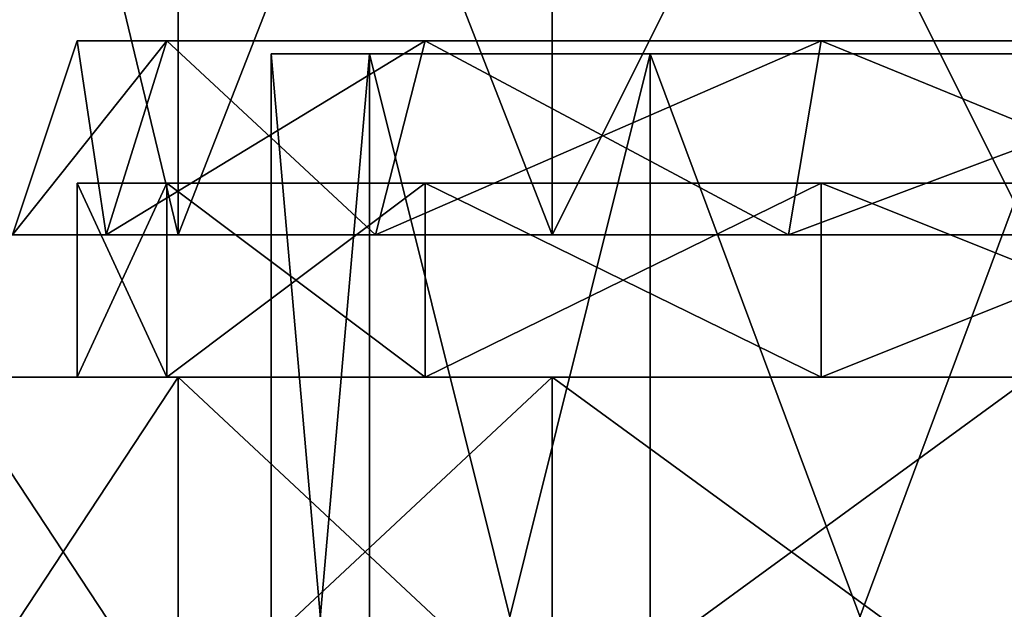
# Model space of a CAD drawing. Header units: millimetres. Extents: x -28.2 to 28.2, y -5.4 to 32.5.
# Tile 16 of 40: x -11.9 to -4.3, y 20.7 to 25.3. Entities that reach past the tile are written whole.
import ezdxf

# ---------------------------------------------------------------- set-up
doc = ezdxf.new("R2010")
doc.units = ezdxf.units.MM
doc.header["$LTSCALE"] = 81.481481
for name, color, linetype in [('11', 7, 'CONTINUOUS'), ('20', 7, 'CONTINUOUS'), ('21', 7, 'CONTINUOUS'), ('24', 7, 'CONTINUOUS'), ('27', 7, 'CONTINUOUS'), ('3', 7, 'CONTINUOUS'), ('38', 7, 'CONTINUOUS'), ('39', 7, 'CONTINUOUS'), ('40', 7, 'CONTINUOUS'), ('5', 7, 'CONTINUOUS'), ('6', 7, 'CONTINUOUS')]:
    doc.layers.add(name, color=color, linetype=linetype)

msp = doc.modelspace()

# ---------------------------------------------------------------- linework, layer by layer
at = {"layer": '11', "color": 7, "linetype": 'Continuous'}
for points in [[(-10.7192, 22.5, -7.3552), (-12.5, 22.5, -3.5707), (-10.8064, 22.5, -3.9333), (-10.7192, 22.5, -7.3552)], [(-11.5, 22.5), (-12.5, 22.5, 3.5707), (-10.8064, 22.5, 3.9333), (-11.5, 22.5)], [(-12.5, 22.5, 3.5707), (-10.7192, 22.5, 7.3552), (-10.8064, 22.5, 3.9333), (-12.5, 22.5, 3.5707)], [(-12.5, 22.5, -3.5707), (-12.5, 22.5, 3.5707), (-11.5, 22.5), (-12.5, 22.5, -3.5707)], [(-12.5, 22.5, -3.5707), (-11.5, 22.5), (-10.8064, 22.5, -3.9333), (-12.5, 22.5, -3.5707)], [(-8.8095, 22.5, -7.3921), (-10.7192, 22.5, -7.3552), (-10.8064, 22.5, -3.9333), (-8.8095, 22.5, -7.3921)], [(-10.8064, 22.5, 3.9333), (-10.7192, 22.5, 7.3552), (-8.8095, 22.5, 7.3921), (-10.8064, 22.5, 3.9333)], [(-7.8288, 22.5, -10.3784), (-10.7192, 22.5, -7.3552), (-5.75, 22.5, -9.9593), (-7.8288, 22.5, -10.3784)], [(-5.75, 22.5, -9.9593), (-10.7192, 22.5, -7.3552), (-8.8095, 22.5, -7.3921), (-5.75, 22.5, -9.9593)], [(-10.7192, 22.5, 7.3552), (-7.8288, 22.5, 10.3784), (-8.8095, 22.5, 7.3921), (-10.7192, 22.5, 7.3552)], [(-8.8095, 22.5, 7.3921), (-7.8288, 22.5, 10.3784), (-5.75, 22.5, 9.9593), (-8.8095, 22.5, 7.3921)], [(-7.8288, 22.5, -10.3784), (-1.9975, 22.5, -11.3288), (-4.128, 22.5, -12.3272), (-7.8288, 22.5, -10.3784)], [(-1.9969, 22.5, -11.3253), (-7.8288, 22.5, -10.3784), (-5.75, 22.5, -9.9593), (-1.9969, 22.5, -11.3253)], [(-7.8288, 22.5, 10.3784), (-4.128, 22.5, 12.3272), (-1.9969, 22.5, 11.3253), (-7.8288, 22.5, 10.3784)], [(-7.8288, 22.5, -10.3784), (-1.9969, 22.5, -11.3253), (-1.9975, 22.5, -11.3288), (-7.8288, 22.5, -10.3784)], [(-5.75, 22.5, 9.9593), (-7.8288, 22.5, 10.3784), (-1.9969, 22.5, 11.3253), (-5.75, 22.5, 9.9593)]]:
    msp.add_3dface(points, dxfattribs=at)
at = {"layer": '20', "color": 7, "linetype": 'Continuous'}
for points in [[(-10.8065, 24, -3.9332), (-11.5, 22.5), (-11.5, 24), (-10.8065, 24, -3.9332)], [(-10.8064, 22.5, -3.9333), (-11.5, 22.5), (-10.8065, 24, -3.9332), (-10.8064, 22.5, -3.9333)], [(-8.8095, 24, -7.3921), (-10.8064, 22.5, -3.9333), (-10.8065, 24, -3.9332), (-8.8095, 24, -7.3921)], [(-8.8095, 22.5, -7.3921), (-10.8064, 22.5, -3.9333), (-8.8095, 24, -7.3921), (-8.8095, 22.5, -7.3921)], [(-5.75, 24, -9.9593), (-8.8095, 22.5, -7.3921), (-8.8095, 24, -7.3921), (-5.75, 24, -9.9593)], [(-5.75, 22.5, -9.9593), (-8.8095, 22.5, -7.3921), (-5.75, 24, -9.9593), (-5.75, 22.5, -9.9593)], [(-1.997, 24, -11.3253), (-5.75, 22.5, -9.9593), (-5.75, 24, -9.9593), (-1.997, 24, -11.3253)], [(-1.9969, 22.5, -11.3253), (-5.75, 22.5, -9.9593), (-1.997, 24, -11.3253), (-1.9969, 22.5, -11.3253)]]:
    msp.add_3dface(points, dxfattribs=at)
at = {"layer": '21', "color": 7, "linetype": 'Continuous'}
for points in [[(-11.5, 24), (-10.8064, 22.5, 3.9333), (-10.8065, 24, 3.9332), (-11.5, 24)], [(-11.5, 22.5), (-10.8064, 22.5, 3.9333), (-11.5, 24), (-11.5, 22.5)], [(-10.8065, 24, 3.9332), (-8.8095, 22.5, 7.3921), (-8.8095, 24, 7.3921), (-10.8065, 24, 3.9332)], [(-10.8064, 22.5, 3.9333), (-8.8095, 22.5, 7.3921), (-10.8065, 24, 3.9332), (-10.8064, 22.5, 3.9333)], [(-8.8095, 24, 7.3921), (-5.75, 22.5, 9.9593), (-5.75, 24, 9.9593), (-8.8095, 24, 7.3921)], [(-8.8095, 22.5, 7.3921), (-5.75, 22.5, 9.9593), (-8.8095, 24, 7.3921), (-8.8095, 22.5, 7.3921)], [(-5.75, 24, 9.9593), (-1.9969, 22.5, 11.3253), (-1.997, 24, 11.3253), (-5.75, 24, 9.9593)], [(-5.75, 22.5, 9.9593), (-1.9969, 22.5, 11.3253), (-5.75, 24, 9.9593), (-5.75, 22.5, 9.9593)]]:
    msp.add_3dface(points, dxfattribs=at)
at = {"layer": '24', "color": 7, "linetype": 'Continuous'}
for points in [[(-10.7192, 23.6, 7.3552), (-12.5, 31, 3.5707), (-12.5, 23.6, 3.5707), (-10.7192, 23.6, 7.3552)], [(-10.7192, 31, 7.3551), (-12.5, 31, 3.5707), (-10.7192, 23.6, 7.3552), (-10.7192, 31, 7.3551)], [(-7.8288, 31, 10.3783), (-10.7192, 31, 7.3551), (-7.8287, 23.6, 10.3784), (-7.8288, 31, 10.3783)], [(-7.8287, 23.6, 10.3784), (-10.7192, 31, 7.3551), (-10.7192, 23.6, 7.3552), (-7.8287, 23.6, 10.3784)], [(-4.128, 31, 12.3272), (-7.8288, 31, 10.3783), (-4.1281, 23.6, 12.3272), (-4.128, 31, 12.3272)], [(-4.1281, 23.6, 12.3272), (-7.8288, 31, 10.3783), (-7.8287, 23.6, 10.3784), (-4.1281, 23.6, 12.3272)]]:
    msp.add_3dface(points, dxfattribs=at)
at = {"layer": '27', "color": 7, "linetype": 'Continuous'}
for points in [[(-12.5, 31, -3.5707), (-10.7192, 31, -7.3551), (-12.5, 23.6, -3.5707), (-12.5, 31, -3.5707)], [(-12.5, 23.6, -3.5707), (-10.7192, 31, -7.3551), (-10.7192, 23.6, -7.3552), (-12.5, 23.6, -3.5707)], [(-10.7192, 31, -7.3551), (-7.8288, 31, -10.3783), (-10.7192, 23.6, -7.3552), (-10.7192, 31, -7.3551)], [(-10.7192, 23.6, -7.3552), (-7.8288, 31, -10.3783), (-7.8287, 23.6, -10.3784), (-10.7192, 23.6, -7.3552)], [(-7.8288, 31, -10.3783), (-4.128, 31, -12.3272), (-7.8287, 23.6, -10.3784), (-7.8288, 31, -10.3783)], [(-7.8287, 23.6, -10.3784), (-4.128, 31, -12.3272), (-4.1281, 23.6, -12.3272), (-7.8287, 23.6, -10.3784)]]:
    msp.add_3dface(points, dxfattribs=at)
at = {"layer": '3', "color": 7, "linetype": 'Continuous'}
for points in [[(-12.5, 22.5, -3.5707), (-10.7192, 22.5, -7.3552), (-12.5, 19.8, -3.5707), (-12.5, 22.5, -3.5707)], [(-12.5, 19.8, -3.5707), (-10.7192, 22.5, -7.3552), (-10.7192, 19.8, -7.3552), (-12.5, 19.8, -3.5707)], [(-12.5, 22.5, 3.5707), (-10.7192, 19.8, 7.3552), (-10.7192, 22.5, 7.3552), (-12.5, 22.5, 3.5707)], [(-12.5, 19.8, 3.5707), (-10.7192, 19.8, 7.3552), (-12.5, 22.5, 3.5707), (-12.5, 19.8, 3.5707)], [(-10.7192, 19.8, 7.3552), (-7.8288, 19.8, 10.3784), (-10.7192, 22.5, 7.3552), (-10.7192, 19.8, 7.3552)], [(-10.7192, 22.5, 7.3552), (-7.8288, 19.8, 10.3784), (-7.8288, 22.5, 10.3784), (-10.7192, 22.5, 7.3552)], [(-10.7192, 22.5, -7.3552), (-7.8288, 22.5, -10.3784), (-10.7192, 19.8, -7.3552), (-10.7192, 22.5, -7.3552)], [(-10.7192, 19.8, -7.3552), (-7.8288, 22.5, -10.3784), (-7.8288, 19.8, -10.3784), (-10.7192, 19.8, -7.3552)], [(-7.8288, 19.8, 10.3784), (-4.128, 19.8, 12.3272), (-7.8288, 22.5, 10.3784), (-7.8288, 19.8, 10.3784)], [(-7.8288, 22.5, 10.3784), (-4.128, 19.8, 12.3272), (-4.128, 22.5, 12.3272), (-7.8288, 22.5, 10.3784)], [(-7.8288, 19.8, -10.3784), (-4.128, 22.5, -12.3272), (-4.128, 19.8, -12.3272), (-7.8288, 19.8, -10.3784)], [(-7.8288, 22.5, -10.3784), (-4.128, 22.5, -12.3272), (-7.8288, 19.8, -10.3784), (-7.8288, 22.5, -10.3784)]]:
    msp.add_3dface(points, dxfattribs=at)
at = {"layer": '38', "color": 7, "linetype": 'Continuous'}
for points in [[(-12, 23.6), (-12.5, 23.6, -3.5707), (-11.2763, 23.6, -4.1042), (-12, 23.6)], [(-12.5, 23.6, -3.5707), (-10.7192, 23.6, -7.3552), (-11.2763, 23.6, -4.1042), (-12.5, 23.6, -3.5707)], [(-12.5, 23.6, 3.5707), (-12, 23.6), (-11.2763, 23.6, 4.1042), (-12.5, 23.6, 3.5707)], [(-10.7192, 23.6, 7.3552), (-12.5, 23.6, 3.5707), (-11.2763, 23.6, 4.1042), (-10.7192, 23.6, 7.3552)], [(-11.2763, 23.6, -4.1042), (-10.7192, 23.6, -7.3552), (-9.1925, 23.6, -7.7134), (-11.2763, 23.6, -4.1042)], [(-9.1925, 23.6, 7.7134), (-10.7192, 23.6, 7.3552), (-11.2763, 23.6, 4.1042), (-9.1925, 23.6, 7.7134)], [(-10.7192, 23.6, -7.3552), (-7.8287, 23.6, -10.3784), (-9.1925, 23.6, -7.7134), (-10.7192, 23.6, -7.3552)], [(-7.8287, 23.6, 10.3784), (-10.7192, 23.6, 7.3552), (-9.1925, 23.6, 7.7134), (-7.8287, 23.6, 10.3784)], [(-9.1925, 23.6, -7.7134), (-7.8287, 23.6, -10.3784), (-6, 23.6, -10.3923), (-9.1925, 23.6, -7.7134)], [(-6, 23.6, 10.3923), (-7.8287, 23.6, 10.3784), (-9.1925, 23.6, 7.7134), (-6, 23.6, 10.3923)], [(-4.1281, 23.6, 12.3272), (-7.8287, 23.6, 10.3784), (-2.0837, 23.6, 11.8177), (-4.1281, 23.6, 12.3272)], [(-7.8287, 23.6, -10.3784), (-4.1281, 23.6, -12.3272), (-6, 23.6, -10.3923), (-7.8287, 23.6, -10.3784)], [(-2.0837, 23.6, 11.8177), (-7.8287, 23.6, 10.3784), (-6, 23.6, 10.3923), (-2.0837, 23.6, 11.8177)], [(-6, 23.6, -10.3923), (-4.1281, 23.6, -12.3272), (-2.0837, 23.6, -11.8177), (-6, 23.6, -10.3923)]]:
    msp.add_3dface(points, dxfattribs=at)
at = {"layer": '39', "color": 7, "linetype": 'Continuous'}
for points in [[(-12, 23.6), (-11.2763, 23.6, -4.1042), (-11.5, 25.1), (-12, 23.6)], [(-11.5, 25.1), (-11.2763, 23.6, -4.1042), (-10.8065, 25.1, -3.9332), (-11.5, 25.1)], [(-11.2763, 23.6, -4.1042), (-9.1925, 23.6, -7.7134), (-10.8065, 25.1, -3.9332), (-11.2763, 23.6, -4.1042)], [(-10.8065, 25.1, -3.9332), (-9.1925, 23.6, -7.7134), (-8.8095, 25.1, -7.392), (-10.8065, 25.1, -3.9332)], [(-9.1925, 23.6, -7.7134), (-6, 23.6, -10.3923), (-8.8095, 25.1, -7.392), (-9.1925, 23.6, -7.7134)], [(-8.8095, 25.1, -7.392), (-6, 23.6, -10.3923), (-5.75, 25.1, -9.9593), (-8.8095, 25.1, -7.392)], [(-6, 23.6, -10.3923), (-2.0837, 23.6, -11.8177), (-5.75, 25.1, -9.9593), (-6, 23.6, -10.3923)], [(-5.75, 25.1, -9.9593), (-2.0837, 23.6, -11.8177), (-1.997, 25.1, -11.3253), (-5.75, 25.1, -9.9593)]]:
    msp.add_3dface(points, dxfattribs=at)
at = {"layer": '40', "color": 7, "linetype": 'Continuous'}
for points in [[(-12, 23.6), (-11.5, 25.1), (-10.8065, 25.1, 3.9332), (-12, 23.6)], [(-11.2763, 23.6, 4.1042), (-12, 23.6), (-10.8065, 25.1, 3.9332), (-11.2763, 23.6, 4.1042)], [(-8.8095, 25.1, 7.392), (-11.2763, 23.6, 4.1042), (-10.8065, 25.1, 3.9332), (-8.8095, 25.1, 7.392)], [(-9.1925, 23.6, 7.7134), (-11.2763, 23.6, 4.1042), (-8.8095, 25.1, 7.392), (-9.1925, 23.6, 7.7134)], [(-5.75, 25.1, 9.9593), (-9.1925, 23.6, 7.7134), (-8.8095, 25.1, 7.392), (-5.75, 25.1, 9.9593)], [(-6, 23.6, 10.3923), (-9.1925, 23.6, 7.7134), (-5.75, 25.1, 9.9593), (-6, 23.6, 10.3923)], [(-2.0837, 23.6, 11.8177), (-6, 23.6, 10.3923), (-1.997, 25.1, 11.3253), (-2.0837, 23.6, 11.8177)], [(-1.997, 25.1, 11.3253), (-6, 23.6, 10.3923), (-5.75, 25.1, 9.9593), (-1.997, 25.1, 11.3253)]]:
    msp.add_3dface(points, dxfattribs=at)
at = {"layer": '5', "color": 7, "linetype": 'Continuous'}
for points in [[(-9.2388, 16.3, 3.8268), (-10, 16.3), (-9.2388, 25, 3.8268), (-9.2388, 16.3, 3.8268)], [(-10, 16.3), (-10, 25), (-9.2388, 25, 3.8268), (-10, 16.3)], [(-7.071, 16.3, 7.0711), (-9.2388, 16.3, 3.8268), (-7.0711, 25, 7.0711), (-7.071, 16.3, 7.0711)], [(-7.0711, 25, 7.0711), (-9.2388, 16.3, 3.8268), (-9.2388, 25, 3.8268), (-7.0711, 25, 7.0711)], [(-3.8268, 25, 9.2388), (-7.071, 16.3, 7.0711), (-7.0711, 25, 7.0711), (-3.8268, 25, 9.2388)], [(-3.8269, 16.3, 9.2388), (-7.071, 16.3, 7.0711), (-3.8268, 25, 9.2388), (-3.8269, 16.3, 9.2388)]]:
    msp.add_3dface(points, dxfattribs=at)
at = {"layer": '6', "color": 7, "linetype": 'Continuous'}
for points in [[(-10, 25), (-9.2388, 16.3, -3.8268), (-9.2388, 25, -3.8268), (-10, 25)], [(-10, 16.3), (-9.2388, 16.3, -3.8268), (-10, 25), (-10, 16.3)], [(-9.2388, 16.3, -3.8268), (-7.071, 16.3, -7.0711), (-9.2388, 25, -3.8268), (-9.2388, 16.3, -3.8268)], [(-9.2388, 25, -3.8268), (-7.071, 16.3, -7.0711), (-7.0711, 25, -7.0711), (-9.2388, 25, -3.8268)], [(-7.071, 16.3, -7.0711), (-3.8269, 16.3, -9.2388), (-7.0711, 25, -7.0711), (-7.071, 16.3, -7.0711)], [(-7.0711, 25, -7.0711), (-3.8269, 16.3, -9.2388), (-3.8268, 25, -9.2388), (-7.0711, 25, -7.0711)]]:
    msp.add_3dface(points, dxfattribs=at)

doc.saveas('drawing.dxf')
